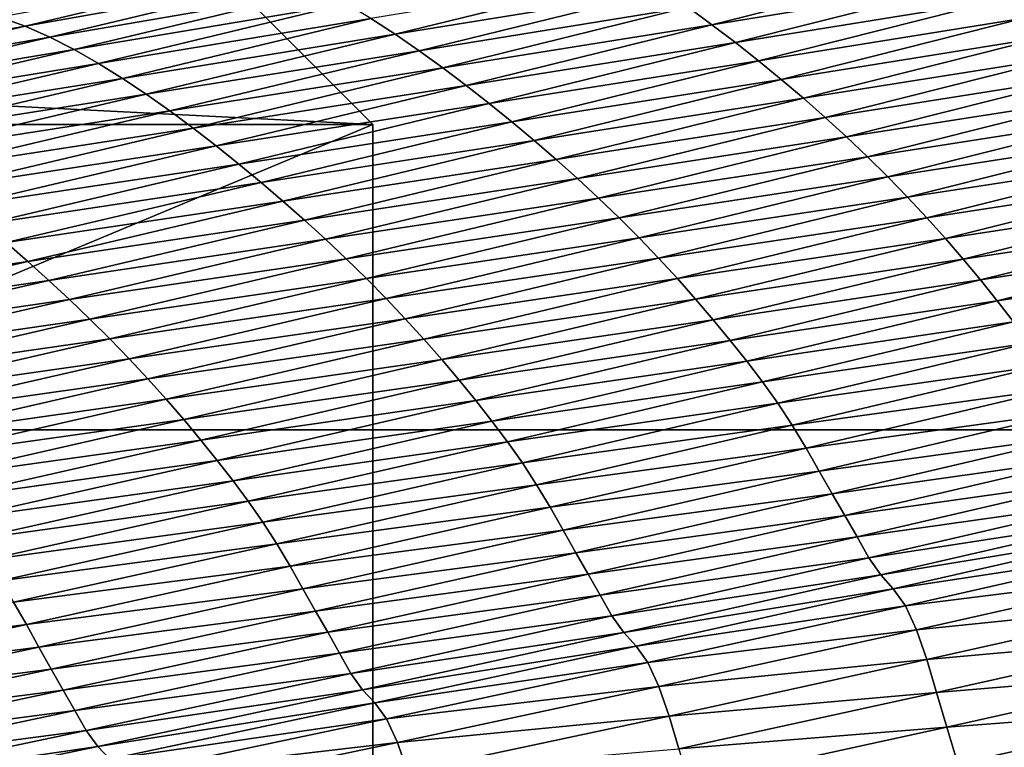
# Model space of a CAD drawing. Extents: x -65 to 446, y -88 to 1318.
# Tile 164 of 229: x 61.268 to 61.914, y -20.708 to -20.231. Entities that reach past the tile are written whole.
import ezdxf

# ---------------------------------------------------------------- set-up
doc = ezdxf.new("R2010")
doc.units = 0
doc.header["$LTSCALE"] = 65.185185
for name, color, linetype in [('1084', 7, 'CONTINUOUS'), ('1292', 7, 'CONTINUOUS'), ('1442', 7, 'CONTINUOUS'), ('1446', 7, 'CONTINUOUS'), ('1507', 7, 'CONTINUOUS'), ('1517', 7, 'CONTINUOUS'), ('1535', 7, 'CONTINUOUS'), ('1536', 7, 'CONTINUOUS'), ('922', 7, 'CONTINUOUS'), ('944', 7, 'CONTINUOUS')]:
    doc.layers.add(name, color=color, linetype=linetype)

msp = doc.modelspace()

# ---------------------------------------------------------------- linework, layer by layer
at = {"layer": '1084', "color": 7, "linetype": 'CONTINUOUS'}
for points in [[(63.9, -32.5), (59.82878, -16.5, 9.82878), (59.82849, -32.32842, 9.82979), (63.9, -32.5)], [(63.9, -18.9401, 0), (59.82878, -16.5, 9.82878), (63.9, -32.5), (63.9, -18.9401, 0)]]:
    msp.add_3dface(points, dxfattribs=at)
at = {"layer": '1292', "color": 7, "linetype": 'CONTINUOUS'}
for points in [[(59.9296, -20.0576, 9.8693), (50.23849, -20.9509, 13.99797), (61.90504, -20.06089, 9.88576), (59.9296, -20.0576, 9.8693)], [(61.90504, -20.06089, 9.88576), (50.23849, -20.9509, 13.99797), (61.7561, -20.09913, 10.07638), (61.90504, -20.06089, 9.88576)], [(61.7561, -20.09913, 10.07638), (50.23849, -20.9509, 13.99797), (61.60451, -20.1372, 10.26476), (61.7561, -20.09913, 10.07638)], [(61.60451, -20.1372, 10.26476), (50.23849, -20.9509, 13.99797), (61.45002, -20.17515, 10.45113), (61.60451, -20.1372, 10.26476)], [(61.45002, -20.17515, 10.45113), (50.23849, -20.9509, 13.99797), (61.29243, -20.213, 10.63567), (61.45002, -20.17515, 10.45113)], [(61.29243, -20.213, 10.63567), (50.23849, -20.9509, 13.99797), (61.13188, -20.25074, 10.81835), (61.29243, -20.213, 10.63567)]]:
    msp.add_3dface(points, dxfattribs=at)
at = {"layer": '1442', "color": 7, "linetype": 'CONTINUOUS'}
for points in [[(61.88057, -20.19461, 10.32137), (61.7067, -20.22318, 10.49607), (61.72227, -20.23461, 10.51702), (61.88057, -20.19461, 10.32137)], [(61.88057, -20.19461, 10.32137), (61.72227, -20.23461, 10.51702), (61.89618, -20.20624, 10.34192), (61.88057, -20.19461, 10.32137)], [(61.43387, -20.19688, 10.54505), (61.25577, -20.2297, 10.71359), (61.27204, -20.23555, 10.73291), (61.43387, -20.19688, 10.54505)], [(61.43387, -20.19688, 10.54505), (61.27204, -20.23555, 10.73291), (61.45029, -20.20385, 10.56461), (61.43387, -20.19688, 10.54505)], [(61.67498, -20.20137, 10.45455), (61.49876, -20.23055, 10.62575), (61.51462, -20.24087, 10.64664), (61.67498, -20.20137, 10.45455)], [(61.67498, -20.20137, 10.45455), (61.51462, -20.24087, 10.64664), (61.69093, -20.21208, 10.47523), (61.67498, -20.20137, 10.45455)], [(61.45029, -20.20385, 10.56461), (61.27204, -20.23555, 10.73291), (61.2882, -20.24264, 10.75281), (61.45029, -20.20385, 10.56461)], [(61.45029, -20.20385, 10.56461), (61.2882, -20.24264, 10.75281), (61.46658, -20.21189, 10.58465), (61.45029, -20.20385, 10.56461)], [(61.89618, -20.20624, 10.34192), (61.72227, -20.23461, 10.51702), (61.73763, -20.24631, 10.53798), (61.89618, -20.20624, 10.34192)], [(61.89618, -20.20624, 10.34192), (61.73763, -20.24631, 10.53798), (61.91156, -20.21812, 10.36239), (61.89618, -20.20624, 10.34192)], [(61.29243, -20.213, 10.63567), (61.13188, -20.25074, 10.81835), (61.25577, -20.2297, 10.71359), (61.29243, -20.213, 10.63567)], [(61.46658, -20.21189, 10.58465), (61.2882, -20.24264, 10.75281), (61.30424, -20.25081, 10.7732), (61.46658, -20.21189, 10.58465)], [(61.46658, -20.21189, 10.58465), (61.30424, -20.25081, 10.7732), (61.48275, -20.22084, 10.60506), (61.46658, -20.21189, 10.58465)], [(61.69093, -20.21208, 10.47523), (61.51462, -20.24087, 10.64664), (61.53031, -20.25169, 10.66771), (61.69093, -20.21208, 10.47523)], [(61.69093, -20.21208, 10.47523), (61.53031, -20.25169, 10.66771), (61.7067, -20.22318, 10.49607), (61.69093, -20.21208, 10.47523)], [(61.48275, -20.22084, 10.60506), (61.30424, -20.25081, 10.7732), (61.32013, -20.25989, 10.79397), (61.48275, -20.22084, 10.60506)], [(61.48275, -20.22084, 10.60506), (61.32013, -20.25989, 10.79397), (61.49876, -20.23055, 10.62575), (61.48275, -20.22084, 10.60506)], [(61.91156, -20.21812, 10.36239), (61.73763, -20.24631, 10.53798), (61.75276, -20.25825, 10.55887), (61.91156, -20.21812, 10.36239)], [(61.91156, -20.21812, 10.36239), (61.75276, -20.25825, 10.55887), (61.92667, -20.23023, 10.38269), (61.91156, -20.21812, 10.36239)], [(61.7067, -20.22318, 10.49607), (61.53031, -20.25169, 10.66771), (61.54582, -20.2629, 10.68894), (61.7067, -20.22318, 10.49607)], [(61.7067, -20.22318, 10.49607), (61.54582, -20.2629, 10.68894), (61.72227, -20.23461, 10.51702), (61.7067, -20.22318, 10.49607)], [(61.25577, -20.2297, 10.71359), (61.09147, -20.26804, 10.89867), (61.27204, -20.23555, 10.73291), (61.25577, -20.2297, 10.71359)], [(61.49876, -20.23055, 10.62575), (61.32013, -20.25989, 10.79397), (61.33589, -20.26972, 10.81502), (61.49876, -20.23055, 10.62575)], [(61.49876, -20.23055, 10.62575), (61.33589, -20.26972, 10.81502), (61.51462, -20.24087, 10.64664), (61.49876, -20.23055, 10.62575)], [(61.72227, -20.23461, 10.51702), (61.54582, -20.2629, 10.68894), (61.56114, -20.27441, 10.71029), (61.72227, -20.23461, 10.51702)], [(61.72227, -20.23461, 10.51702), (61.56114, -20.27441, 10.71029), (61.73763, -20.24631, 10.53798), (61.72227, -20.23461, 10.51702)], [(61.92667, -20.23023, 10.38269), (61.75276, -20.25825, 10.55887), (61.76762, -20.27041, 10.57959), (61.92667, -20.23023, 10.38269)], [(61.92667, -20.23023, 10.38269), (61.76762, -20.27041, 10.57959), (61.94151, -20.24257, 10.40273), (61.92667, -20.23023, 10.38269)], [(61.27204, -20.23555, 10.73291), (61.09147, -20.26804, 10.89867), (61.10749, -20.27399, 10.9183), (61.27204, -20.23555, 10.73291)], [(61.27204, -20.23555, 10.73291), (61.10749, -20.27399, 10.9183), (61.2882, -20.24264, 10.75281), (61.27204, -20.23555, 10.73291)], [(61.51462, -20.24087, 10.64664), (61.33589, -20.26972, 10.81502), (61.35149, -20.28016, 10.83628), (61.51462, -20.24087, 10.64664)], [(61.51462, -20.24087, 10.64664), (61.35149, -20.28016, 10.83628), (61.53031, -20.25169, 10.66771), (61.51462, -20.24087, 10.64664)], [(61.2882, -20.24264, 10.75281), (61.10749, -20.27399, 10.9183), (61.12339, -20.2812, 10.93852), (61.2882, -20.24264, 10.75281)], [(61.2882, -20.24264, 10.75281), (61.12339, -20.2812, 10.93852), (61.30424, -20.25081, 10.7732), (61.2882, -20.24264, 10.75281)], [(61.73763, -20.24631, 10.53798), (61.56114, -20.27441, 10.71029), (61.57624, -20.28619, 10.73166), (61.73763, -20.24631, 10.53798)], [(61.73763, -20.24631, 10.53798), (61.57624, -20.28619, 10.73166), (61.75276, -20.25825, 10.55887), (61.73763, -20.24631, 10.53798)], [(61.94151, -20.24257, 10.40273), (61.76762, -20.27041, 10.57959), (61.78222, -20.28278, 10.60005), (61.94151, -20.24257, 10.40273)], [(61.94151, -20.24257, 10.40273), (61.78222, -20.28278, 10.60005), (61.95605, -20.25512, 10.42242), (61.94151, -20.24257, 10.40273)], [(61.30424, -20.25081, 10.7732), (61.12339, -20.2812, 10.93852), (61.13917, -20.28949, 10.95925), (61.30424, -20.25081, 10.7732)], [(61.30424, -20.25081, 10.7732), (61.13917, -20.28949, 10.95925), (61.32013, -20.25989, 10.79397), (61.30424, -20.25081, 10.7732)], [(61.53031, -20.25169, 10.66771), (61.35149, -20.28016, 10.83628), (61.36692, -20.29109, 10.85773), (61.53031, -20.25169, 10.66771)], [(61.53031, -20.25169, 10.66771), (61.36692, -20.29109, 10.85773), (61.54582, -20.2629, 10.68894), (61.53031, -20.25169, 10.66771)], [(61.32013, -20.25989, 10.79397), (61.13917, -20.28949, 10.95925), (61.15481, -20.29869, 10.98036), (61.32013, -20.25989, 10.79397)], [(61.32013, -20.25989, 10.79397), (61.15481, -20.29869, 10.98036), (61.33589, -20.26972, 10.81502), (61.32013, -20.25989, 10.79397)], [(61.75276, -20.25825, 10.55887), (61.57624, -20.28619, 10.73166), (61.59111, -20.2982, 10.75296), (61.75276, -20.25825, 10.55887)], [(61.75276, -20.25825, 10.55887), (61.59111, -20.2982, 10.75296), (61.76762, -20.27041, 10.57959), (61.75276, -20.25825, 10.55887)], [(61.95605, -20.25512, 10.42242), (61.78222, -20.28278, 10.60005), (61.79652, -20.29536, 10.62015), (61.95605, -20.25512, 10.42242)], [(61.95605, -20.25512, 10.42242), (61.79652, -20.29536, 10.62015), (61.97029, -20.26789, 10.44168), (61.95605, -20.25512, 10.42242)], [(61.54582, -20.2629, 10.68894), (61.36692, -20.29109, 10.85773), (61.38217, -20.30239, 10.87934), (61.54582, -20.2629, 10.68894)], [(61.54582, -20.2629, 10.68894), (61.38217, -20.30239, 10.87934), (61.56114, -20.27441, 10.71029), (61.54582, -20.2629, 10.68894)], [(61.33589, -20.26972, 10.81502), (61.15481, -20.29869, 10.98036), (61.17031, -20.30864, 11.00176), (61.33589, -20.26972, 10.81502)], [(61.33589, -20.26972, 10.81502), (61.17031, -20.30864, 11.00176), (61.35149, -20.28016, 10.83628), (61.33589, -20.26972, 10.81502)], [(61.76762, -20.27041, 10.57959), (61.59111, -20.2982, 10.75296), (61.60573, -20.3104, 10.77408), (61.76762, -20.27041, 10.57959)], [(61.76762, -20.27041, 10.57959), (61.60573, -20.3104, 10.77408), (61.78222, -20.28278, 10.60005), (61.76762, -20.27041, 10.57959)], [(61.97029, -20.26789, 10.44168), (61.79652, -20.29536, 10.62015), (61.81053, -20.30813, 10.63982), (61.97029, -20.26789, 10.44168)], [(61.97029, -20.26789, 10.44168), (61.81053, -20.30813, 10.63982), (61.9842, -20.28087, 10.46042), (61.97029, -20.26789, 10.44168)], [(61.35149, -20.28016, 10.83628), (61.17031, -20.30864, 11.00176), (61.18565, -20.3192, 11.02338), (61.35149, -20.28016, 10.83628)], [(61.35149, -20.28016, 10.83628), (61.18565, -20.3192, 11.02338), (61.36692, -20.29109, 10.85773), (61.35149, -20.28016, 10.83628)], [(61.56114, -20.27441, 10.71029), (61.38217, -20.30239, 10.87934), (61.39723, -20.31399, 10.90108), (61.56114, -20.27441, 10.71029)], [(61.56114, -20.27441, 10.71029), (61.39723, -20.31399, 10.90108), (61.57624, -20.28619, 10.73166), (61.56114, -20.27441, 10.71029)], [(61.57624, -20.28619, 10.73166), (61.39723, -20.31399, 10.90108), (61.41208, -20.32585, 10.92284), (61.57624, -20.28619, 10.73166)], [(61.57624, -20.28619, 10.73166), (61.41208, -20.32585, 10.92284), (61.59111, -20.2982, 10.75296), (61.57624, -20.28619, 10.73166)], [(61.78222, -20.28278, 10.60005), (61.60573, -20.3104, 10.77408), (61.62009, -20.3228, 10.79493), (61.78222, -20.28278, 10.60005)], [(61.78222, -20.28278, 10.60005), (61.62009, -20.3228, 10.79493), (61.79652, -20.29536, 10.62015), (61.78222, -20.28278, 10.60005)], [(61.9842, -20.28087, 10.46042), (61.81053, -20.30813, 10.63982), (61.82421, -20.32109, 10.65895), (61.9842, -20.28087, 10.46042)], [(61.9842, -20.28087, 10.46042), (61.82421, -20.32109, 10.65895), (61.99777, -20.29404, 10.47855), (61.9842, -20.28087, 10.46042)], [(61.36692, -20.29109, 10.85773), (61.18565, -20.3192, 11.02338), (61.20082, -20.33023, 11.04518), (61.36692, -20.29109, 10.85773)], [(61.36692, -20.29109, 10.85773), (61.20082, -20.33023, 11.04518), (61.38217, -20.30239, 10.87934), (61.36692, -20.29109, 10.85773)], [(61.59111, -20.2982, 10.75296), (61.41208, -20.32585, 10.92284), (61.4267, -20.33791, 10.94452), (61.59111, -20.2982, 10.75296)], [(61.59111, -20.2982, 10.75296), (61.4267, -20.33791, 10.94452), (61.60573, -20.3104, 10.77408), (61.59111, -20.2982, 10.75296)], [(61.79652, -20.29536, 10.62015), (61.62009, -20.3228, 10.79493), (61.63416, -20.33539, 10.81543), (61.79652, -20.29536, 10.62015)], [(61.79652, -20.29536, 10.62015), (61.63416, -20.33539, 10.81543), (61.81053, -20.30813, 10.63982), (61.79652, -20.29536, 10.62015)], [(61.99777, -20.29404, 10.47855), (61.82421, -20.32109, 10.65895), (61.83755, -20.33425, 10.67746), (61.99777, -20.29404, 10.47855)], [(61.99777, -20.29404, 10.47855), (61.83755, -20.33425, 10.67746), (62.01097, -20.30739, 10.49598), (61.99777, -20.29404, 10.47855)], [(61.38217, -20.30239, 10.87934), (61.20082, -20.33023, 11.04518), (61.21582, -20.34163, 11.06716), (61.38217, -20.30239, 10.87934)], [(61.38217, -20.30239, 10.87934), (61.21582, -20.34163, 11.06716), (61.39723, -20.31399, 10.90108), (61.38217, -20.30239, 10.87934)], [(61.60573, -20.3104, 10.77408), (61.4267, -20.33791, 10.94452), (61.44108, -20.35016, 10.96602), (61.60573, -20.3104, 10.77408)], [(61.60573, -20.3104, 10.77408), (61.44108, -20.35016, 10.96602), (61.62009, -20.3228, 10.79493), (61.60573, -20.3104, 10.77408)], [(61.81053, -20.30813, 10.63982), (61.63416, -20.33539, 10.81543), (61.64793, -20.34817, 10.83548), (61.81053, -20.30813, 10.63982)], [(61.81053, -20.30813, 10.63982), (61.64793, -20.34817, 10.83548), (61.82421, -20.32109, 10.65895), (61.81053, -20.30813, 10.63982)], [(62.01097, -20.30739, 10.49598), (61.83755, -20.33425, 10.67746), (61.85054, -20.34756, 10.69527), (62.01097, -20.30739, 10.49598)], [(62.01097, -20.30739, 10.49598), (61.85054, -20.34756, 10.69527), (62.02378, -20.32089, 10.51262), (62.01097, -20.30739, 10.49598)], [(61.39723, -20.31399, 10.90108), (61.21582, -20.34163, 11.06716), (61.23063, -20.35332, 11.08926), (61.39723, -20.31399, 10.90108)], [(61.39723, -20.31399, 10.90108), (61.23063, -20.35332, 11.08926), (61.41208, -20.32585, 10.92284), (61.39723, -20.31399, 10.90108)], [(61.62009, -20.3228, 10.79493), (61.44108, -20.35016, 10.96602), (61.4552, -20.36259, 10.98726), (61.62009, -20.3228, 10.79493)], [(61.62009, -20.3228, 10.79493), (61.4552, -20.36259, 10.98726), (61.63416, -20.33539, 10.81543), (61.62009, -20.3228, 10.79493)], [(61.82421, -20.32109, 10.65895), (61.64793, -20.34817, 10.83548), (61.66138, -20.36112, 10.855), (61.82421, -20.32109, 10.65895)], [(61.82421, -20.32109, 10.65895), (61.66138, -20.36112, 10.855), (61.83755, -20.33425, 10.67746), (61.82421, -20.32109, 10.65895)], [(62.02378, -20.32089, 10.51262), (61.85054, -20.34756, 10.69527), (61.86313, -20.36101, 10.71227), (62.02378, -20.32089, 10.51262)], [(62.02378, -20.32089, 10.51262), (61.86313, -20.36101, 10.71227), (62.03616, -20.3345, 10.5284), (62.02378, -20.32089, 10.51262)], [(61.41208, -20.32585, 10.92284), (61.23063, -20.35332, 11.08926), (61.24524, -20.36524, 11.11139), (61.41208, -20.32585, 10.92284)], [(61.41208, -20.32585, 10.92284), (61.24524, -20.36524, 11.11139), (61.4267, -20.33791, 10.94452), (61.41208, -20.32585, 10.92284)], [(61.4267, -20.33791, 10.94452), (61.24524, -20.36524, 11.11139), (61.25961, -20.37736, 11.13344), (61.4267, -20.33791, 10.94452)], [(61.4267, -20.33791, 10.94452), (61.25961, -20.37736, 11.13344), (61.44108, -20.35016, 10.96602), (61.4267, -20.33791, 10.94452)], [(61.63416, -20.33539, 10.81543), (61.4552, -20.36259, 10.98726), (61.46903, -20.37519, 11.00814), (61.63416, -20.33539, 10.81543)], [(61.63416, -20.33539, 10.81543), (61.46903, -20.37519, 11.00814), (61.64793, -20.34817, 10.83548), (61.63416, -20.33539, 10.81543)], [(61.83755, -20.33425, 10.67746), (61.66138, -20.36112, 10.855), (61.67451, -20.37425, 10.87389), (61.83755, -20.33425, 10.67746)], [(61.83755, -20.33425, 10.67746), (61.67451, -20.37425, 10.87389), (61.85054, -20.34756, 10.69527), (61.83755, -20.33425, 10.67746)], [(62.03616, -20.3345, 10.5284), (61.86313, -20.36101, 10.71227), (61.8753, -20.37455, 10.72839), (62.03616, -20.3345, 10.5284)], [(62.03616, -20.3345, 10.5284), (61.8753, -20.37455, 10.72839), (62.04812, -20.34818, 10.54322), (62.03616, -20.3345, 10.5284)], [(61.44108, -20.35016, 10.96602), (61.25961, -20.37736, 11.13344), (61.27375, -20.38965, 11.15532), (61.44108, -20.35016, 10.96602)], [(61.44108, -20.35016, 10.96602), (61.27375, -20.38965, 11.15532), (61.4552, -20.36259, 10.98726), (61.44108, -20.35016, 10.96602)], [(61.64793, -20.34817, 10.83548), (61.46903, -20.37519, 11.00814), (61.48257, -20.38797, 11.02857), (61.64793, -20.34817, 10.83548)], [(61.64793, -20.34817, 10.83548), (61.48257, -20.38797, 11.02857), (61.66138, -20.36112, 10.855), (61.64793, -20.34817, 10.83548)], [(61.85054, -20.34756, 10.69527), (61.67451, -20.37425, 10.87389), (61.68727, -20.38753, 10.89205), (61.85054, -20.34756, 10.69527)], [(61.85054, -20.34756, 10.69527), (61.68727, -20.38753, 10.89205), (61.86313, -20.36101, 10.71227), (61.85054, -20.34756, 10.69527)], [(62.04812, -20.34818, 10.54322), (61.8753, -20.37455, 10.72839), (61.88705, -20.38816, 10.74355), (62.04812, -20.34818, 10.54322)], [(62.04812, -20.34818, 10.54322), (61.88705, -20.38816, 10.74355), (62.05967, -20.36189, 10.55702), (62.04812, -20.34818, 10.54322)], [(61.4552, -20.36259, 10.98726), (61.27375, -20.38965, 11.15532), (61.28763, -20.4021, 11.17692), (61.4552, -20.36259, 10.98726)], [(61.4552, -20.36259, 10.98726), (61.28763, -20.4021, 11.17692), (61.46903, -20.37519, 11.00814), (61.4552, -20.36259, 10.98726)], [(61.66138, -20.36112, 10.855), (61.48257, -20.38797, 11.02857), (61.49581, -20.40091, 11.04845), (61.66138, -20.36112, 10.855)], [(61.66138, -20.36112, 10.855), (61.49581, -20.40091, 11.04845), (61.67451, -20.37425, 10.87389), (61.66138, -20.36112, 10.855)], [(61.86313, -20.36101, 10.71227), (61.68727, -20.38753, 10.89205), (61.69965, -20.40092, 10.90941), (61.86313, -20.36101, 10.71227)], [(61.86313, -20.36101, 10.71227), (61.69965, -20.40092, 10.90941), (61.8753, -20.37455, 10.72839), (61.86313, -20.36101, 10.71227)], [(62.05967, -20.36189, 10.55702), (61.88705, -20.38816, 10.74355), (61.8984, -20.40177, 10.75766), (62.05967, -20.36189, 10.55702)], [(62.05967, -20.36189, 10.55702), (61.8984, -20.40177, 10.75766), (62.07082, -20.37562, 10.56972), (62.05967, -20.36189, 10.55702)], [(61.46903, -20.37519, 11.00814), (61.28763, -20.4021, 11.17692), (61.30124, -20.41472, 11.19817), (61.46903, -20.37519, 11.00814)], [(61.46903, -20.37519, 11.00814), (61.30124, -20.41472, 11.19817), (61.48257, -20.38797, 11.02857), (61.46903, -20.37519, 11.00814)], [(61.67451, -20.37425, 10.87389), (61.49581, -20.40091, 11.04845), (61.50871, -20.41401, 11.06769), (61.67451, -20.37425, 10.87389)], [(61.67451, -20.37425, 10.87389), (61.50871, -20.41401, 11.06769), (61.68727, -20.38753, 10.89205), (61.67451, -20.37425, 10.87389)], [(61.8753, -20.37455, 10.72839), (61.69965, -20.40092, 10.90941), (61.71161, -20.4144, 10.92586), (61.8753, -20.37455, 10.72839)], [(61.8753, -20.37455, 10.72839), (61.71161, -20.4144, 10.92586), (61.88705, -20.38816, 10.74355), (61.8753, -20.37455, 10.72839)], [(62.07082, -20.37562, 10.56972), (61.8984, -20.40177, 10.75766), (61.90935, -20.41539, 10.77066), (62.07082, -20.37562, 10.56972)], [(62.07082, -20.37562, 10.56972), (61.90935, -20.41539, 10.77066), (62.08156, -20.3895, 10.5812), (62.07082, -20.37562, 10.56972)], [(61.25961, -20.37736, 11.13344), (61.08992, -20.41651, 11.31961), (61.27375, -20.38965, 11.15532), (61.25961, -20.37736, 11.13344)], [(61.27375, -20.38965, 11.15532), (61.08992, -20.41651, 11.31961), (61.10382, -20.42884, 11.34184), (61.27375, -20.38965, 11.15532)], [(61.27375, -20.38965, 11.15532), (61.10382, -20.42884, 11.34184), (61.28763, -20.4021, 11.17692), (61.27375, -20.38965, 11.15532)], [(61.48257, -20.38797, 11.02857), (61.30124, -20.41472, 11.19817), (61.31455, -20.4275, 11.21895), (61.48257, -20.38797, 11.02857)], [(61.48257, -20.38797, 11.02857), (61.31455, -20.4275, 11.21895), (61.49581, -20.40091, 11.04845), (61.48257, -20.38797, 11.02857)], [(61.68727, -20.38753, 10.89205), (61.50871, -20.41401, 11.06769), (61.52126, -20.42725, 11.08621), (61.68727, -20.38753, 10.89205)], [(61.68727, -20.38753, 10.89205), (61.52126, -20.42725, 11.08621), (61.69965, -20.40092, 10.90941), (61.68727, -20.38753, 10.89205)], [(61.88705, -20.38816, 10.74355), (61.71161, -20.4144, 10.92586), (61.72316, -20.42793, 10.94133), (61.88705, -20.38816, 10.74355)], [(61.88705, -20.38816, 10.74355), (61.72316, -20.42793, 10.94133), (61.8984, -20.40177, 10.75766), (61.88705, -20.38816, 10.74355)], [(62.08156, -20.3895, 10.5812), (61.90935, -20.41539, 10.77066), (61.91991, -20.42916, 10.78241), (62.08156, -20.3895, 10.5812)], [(61.28763, -20.4021, 11.17692), (61.10382, -20.42884, 11.34184), (61.11747, -20.44132, 11.36379), (61.28763, -20.4021, 11.17692)], [(61.28763, -20.4021, 11.17692), (61.11747, -20.44132, 11.36379), (61.30124, -20.41472, 11.19817), (61.28763, -20.4021, 11.17692)], [(61.49581, -20.40091, 11.04845), (61.31455, -20.4275, 11.21895), (61.32756, -20.44043, 11.23918), (61.49581, -20.40091, 11.04845)], [(61.49581, -20.40091, 11.04845), (61.32756, -20.44043, 11.23918), (61.50871, -20.41401, 11.06769), (61.49581, -20.40091, 11.04845)], [(61.69965, -20.40092, 10.90941), (61.52126, -20.42725, 11.08621), (61.53342, -20.44059, 11.1039), (61.69965, -20.40092, 10.90941)], [(61.69965, -20.40092, 10.90941), (61.53342, -20.44059, 11.1039), (61.71161, -20.4144, 10.92586), (61.69965, -20.40092, 10.90941)], [(61.8984, -20.40177, 10.75766), (61.72316, -20.42793, 10.94133), (61.7343, -20.44145, 10.95575), (61.8984, -20.40177, 10.75766)], [(61.8984, -20.40177, 10.75766), (61.7343, -20.44145, 10.95575), (61.90935, -20.41539, 10.77066), (61.8984, -20.40177, 10.75766)], [(61.30124, -20.41472, 11.19817), (61.11747, -20.44132, 11.36379), (61.13085, -20.45395, 11.38538), (61.30124, -20.41472, 11.19817)], [(61.30124, -20.41472, 11.19817), (61.13085, -20.45395, 11.38538), (61.31455, -20.4275, 11.21895), (61.30124, -20.41472, 11.19817)], [(61.50871, -20.41401, 11.06769), (61.32756, -20.44043, 11.23918), (61.34025, -20.4535, 11.25877), (61.50871, -20.41401, 11.06769)], [(61.50871, -20.41401, 11.06769), (61.34025, -20.4535, 11.25877), (61.52126, -20.42725, 11.08621), (61.50871, -20.41401, 11.06769)], [(61.71161, -20.4144, 10.92586), (61.53342, -20.44059, 11.1039), (61.54517, -20.45401, 11.12067), (61.71161, -20.4144, 10.92586)], [(61.71161, -20.4144, 10.92586), (61.54517, -20.45401, 11.12067), (61.72316, -20.42793, 10.94133), (61.71161, -20.4144, 10.92586)], [(61.90935, -20.41539, 10.77066), (61.7343, -20.44145, 10.95575), (61.74507, -20.45496, 10.96902), (61.90935, -20.41539, 10.77066)], [(61.90935, -20.41539, 10.77066), (61.74507, -20.45496, 10.96902), (61.91991, -20.42916, 10.78241), (61.90935, -20.41539, 10.77066)], [(61.31455, -20.4275, 11.21895), (61.13085, -20.45395, 11.38538), (61.14395, -20.46673, 11.40651), (61.31455, -20.4275, 11.21895)], [(61.31455, -20.4275, 11.21895), (61.14395, -20.46673, 11.40651), (61.32756, -20.44043, 11.23918), (61.31455, -20.4275, 11.21895)], [(61.52126, -20.42725, 11.08621), (61.34025, -20.4535, 11.25877), (61.35258, -20.4667, 11.27761), (61.52126, -20.42725, 11.08621)], [(61.52126, -20.42725, 11.08621), (61.35258, -20.4667, 11.27761), (61.53342, -20.44059, 11.1039), (61.52126, -20.42725, 11.08621)], [(61.72316, -20.42793, 10.94133), (61.54517, -20.45401, 11.12067), (61.55652, -20.46745, 11.13645), (61.72316, -20.42793, 10.94133)], [(61.72316, -20.42793, 10.94133), (61.55652, -20.46745, 11.13645), (61.7343, -20.44145, 10.95575), (61.72316, -20.42793, 10.94133)], [(61.91991, -20.42916, 10.78241), (61.74507, -20.45496, 10.96902), (61.75543, -20.46861, 10.98103), (61.91991, -20.42916, 10.78241)], [(61.91991, -20.42916, 10.78241), (61.75543, -20.46861, 10.98103), (61.93006, -20.44323, 10.79279), (61.91991, -20.42916, 10.78241)], [(61.32756, -20.44043, 11.23918), (61.14395, -20.46673, 11.40651), (61.15674, -20.47964, 11.42707), (61.32756, -20.44043, 11.23918)], [(61.32756, -20.44043, 11.23918), (61.15674, -20.47964, 11.42707), (61.34025, -20.4535, 11.25877), (61.32756, -20.44043, 11.23918)], [(61.53342, -20.44059, 11.1039), (61.35258, -20.4667, 11.27761), (61.36454, -20.47999, 11.29562), (61.53342, -20.44059, 11.1039)], [(61.53342, -20.44059, 11.1039), (61.36454, -20.47999, 11.29562), (61.54517, -20.45401, 11.12067), (61.53342, -20.44059, 11.1039)], [(61.7343, -20.44145, 10.95575), (61.55652, -20.46745, 11.13645), (61.56747, -20.48089, 11.15115), (61.7343, -20.44145, 10.95575)], [(61.7343, -20.44145, 10.95575), (61.56747, -20.48089, 11.15115), (61.74507, -20.45496, 10.96902), (61.7343, -20.44145, 10.95575)], [(61.93006, -20.44323, 10.79279), (61.75543, -20.46861, 10.98103), (61.7654, -20.48257, 10.99165), (61.93006, -20.44323, 10.79279)], [(61.93006, -20.44323, 10.79279), (61.7654, -20.48257, 10.99165), (61.93978, -20.45778, 10.80165), (61.93006, -20.44323, 10.79279)], [(61.34025, -20.4535, 11.25877), (61.15674, -20.47964, 11.42707), (61.16921, -20.49269, 11.44699), (61.34025, -20.4535, 11.25877)], [(61.34025, -20.4535, 11.25877), (61.16921, -20.49269, 11.44699), (61.35258, -20.4667, 11.27761), (61.34025, -20.4535, 11.25877)], [(61.54517, -20.45401, 11.12067), (61.36454, -20.47999, 11.29562), (61.37609, -20.49334, 11.3127), (61.54517, -20.45401, 11.12067)], [(61.54517, -20.45401, 11.12067), (61.37609, -20.49334, 11.3127), (61.55652, -20.46745, 11.13645), (61.54517, -20.45401, 11.12067)], [(61.74507, -20.45496, 10.96902), (61.56747, -20.48089, 11.15115), (61.57804, -20.49429, 11.16469), (61.74507, -20.45496, 10.96902)], [(61.74507, -20.45496, 10.96902), (61.57804, -20.49429, 11.16469), (61.75543, -20.46861, 10.98103), (61.74507, -20.45496, 10.96902)], [(61.93978, -20.45778, 10.80165), (61.7654, -20.48257, 10.99165), (61.77494, -20.49699, 11.00071), (61.93978, -20.45778, 10.80165)], [(61.93978, -20.45778, 10.80165), (61.77494, -20.49699, 11.00071), (61.94898, -20.47285, 10.80874), (61.93978, -20.45778, 10.80165)], [(61.35258, -20.4667, 11.27761), (61.16921, -20.49269, 11.44699), (61.18134, -20.50584, 11.46615), (61.35258, -20.4667, 11.27761)], [(61.35258, -20.4667, 11.27761), (61.18134, -20.50584, 11.46615), (61.36454, -20.47999, 11.29562), (61.35258, -20.4667, 11.27761)], [(61.55652, -20.46745, 11.13645), (61.37609, -20.49334, 11.3127), (61.38723, -20.50671, 11.32877), (61.55652, -20.46745, 11.13645)], [(61.55652, -20.46745, 11.13645), (61.38723, -20.50671, 11.32877), (61.56747, -20.48089, 11.15115), (61.55652, -20.46745, 11.13645)], [(61.75543, -20.46861, 10.98103), (61.57804, -20.49429, 11.16469), (61.58822, -20.50782, 11.17696), (61.75543, -20.46861, 10.98103)], [(61.75543, -20.46861, 10.98103), (61.58822, -20.50782, 11.17696), (61.7654, -20.48257, 10.99165), (61.75543, -20.46861, 10.98103)], [(61.94898, -20.47285, 10.80874), (61.77494, -20.49699, 11.00071), (61.78398, -20.51194, 11.00798), (61.94898, -20.47285, 10.80874)], [(61.94898, -20.47285, 10.80874), (61.78398, -20.51194, 11.00798), (61.9578, -20.48815, 10.81422), (61.94898, -20.47285, 10.80874)], [(61.36454, -20.47999, 11.29562), (61.18134, -20.50584, 11.46615), (61.19309, -20.51908, 11.48446), (61.36454, -20.47999, 11.29562)], [(61.36454, -20.47999, 11.29562), (61.19309, -20.51908, 11.48446), (61.37609, -20.49334, 11.3127), (61.36454, -20.47999, 11.29562)], [(61.56747, -20.48089, 11.15115), (61.38723, -20.50671, 11.32877), (61.39799, -20.52004, 11.34375), (61.56747, -20.48089, 11.15115)], [(61.56747, -20.48089, 11.15115), (61.39799, -20.52004, 11.34375), (61.57804, -20.49429, 11.16469), (61.56747, -20.48089, 11.15115)], [(61.7654, -20.48257, 10.99165), (61.58822, -20.50782, 11.17696), (61.59801, -20.52166, 11.1878), (61.7654, -20.48257, 10.99165)], [(61.7654, -20.48257, 10.99165), (61.59801, -20.52166, 11.1878), (61.77494, -20.49699, 11.00071), (61.7654, -20.48257, 10.99165)], [(61.37609, -20.49334, 11.3127), (61.19309, -20.51908, 11.48446), (61.20443, -20.53236, 11.50183), (61.37609, -20.49334, 11.3127)], [(61.37609, -20.49334, 11.3127), (61.20443, -20.53236, 11.50183), (61.38723, -20.50671, 11.32877), (61.37609, -20.49334, 11.3127)], [(61.9578, -20.48815, 10.81422), (61.78398, -20.51194, 11.00798), (61.79263, -20.52712, 11.01361), (61.9578, -20.48815, 10.81422)], [(61.9578, -20.48815, 10.81422), (61.79263, -20.52712, 11.01361), (61.96641, -20.50319, 10.81838), (61.9578, -20.48815, 10.81422)], [(61.57804, -20.49429, 11.16469), (61.39799, -20.52004, 11.34375), (61.40837, -20.53334, 11.35755), (61.57804, -20.49429, 11.16469)], [(61.57804, -20.49429, 11.16469), (61.40837, -20.53334, 11.35755), (61.58822, -20.50782, 11.17696), (61.57804, -20.49429, 11.16469)], [(61.77494, -20.49699, 11.00071), (61.59801, -20.52166, 11.1878), (61.60737, -20.53596, 11.19706), (61.77494, -20.49699, 11.00071)], [(61.77494, -20.49699, 11.00071), (61.60737, -20.53596, 11.19706), (61.78398, -20.51194, 11.00798), (61.77494, -20.49699, 11.00071)], [(61.96641, -20.50319, 10.81838), (61.79263, -20.52712, 11.01361), (61.80109, -20.54202, 11.01789), (61.96641, -20.50319, 10.81838)], [(61.96641, -20.50319, 10.81838), (61.80109, -20.54202, 11.01789), (61.97485, -20.51751, 10.82088), (61.96641, -20.50319, 10.81838)], [(61.38723, -20.50671, 11.32877), (61.20443, -20.53236, 11.50183), (61.21538, -20.54564, 11.51818), (61.38723, -20.50671, 11.32877)], [(61.38723, -20.50671, 11.32877), (61.21538, -20.54564, 11.51818), (61.39799, -20.52004, 11.34375), (61.38723, -20.50671, 11.32877)], [(61.58822, -20.50782, 11.17696), (61.40837, -20.53334, 11.35755), (61.41836, -20.54676, 11.37005), (61.58822, -20.50782, 11.17696)], [(61.58822, -20.50782, 11.17696), (61.41836, -20.54676, 11.37005), (61.59801, -20.52166, 11.1878), (61.58822, -20.50782, 11.17696)], [(61.78398, -20.51194, 11.00798), (61.60737, -20.53596, 11.19706), (61.61624, -20.55078, 11.20449), (61.78398, -20.51194, 11.00798)], [(61.78398, -20.51194, 11.00798), (61.61624, -20.55078, 11.20449), (61.79263, -20.52712, 11.01361), (61.78398, -20.51194, 11.00798)], [(61.97485, -20.51751, 10.82088), (61.80109, -20.54202, 11.01789), (61.80939, -20.55617, 11.02048), (61.97485, -20.51751, 10.82088)], [(61.97485, -20.51751, 10.82088), (61.80939, -20.55617, 11.02048), (61.98301, -20.53172, 10.81888), (61.97485, -20.51751, 10.82088)], [(61.39799, -20.52004, 11.34375), (61.21538, -20.54564, 11.51818), (61.22594, -20.55888, 11.53342), (61.39799, -20.52004, 11.34375)], [(61.39799, -20.52004, 11.34375), (61.22594, -20.55888, 11.53342), (61.40837, -20.53334, 11.35755), (61.39799, -20.52004, 11.34375)], [(61.59801, -20.52166, 11.1878), (61.41836, -20.54676, 11.37005), (61.42797, -20.56047, 11.38111), (61.59801, -20.52166, 11.1878)], [(61.59801, -20.52166, 11.1878), (61.42797, -20.56047, 11.38111), (61.60737, -20.53596, 11.19706), (61.59801, -20.52166, 11.1878)], [(61.79263, -20.52712, 11.01361), (61.61624, -20.55078, 11.20449), (61.62473, -20.56584, 11.21026), (61.79263, -20.52712, 11.01361)], [(61.79263, -20.52712, 11.01361), (61.62473, -20.56584, 11.21026), (61.80109, -20.54202, 11.01789), (61.79263, -20.52712, 11.01361)], [(61.98301, -20.53172, 10.81888), (61.80939, -20.55617, 11.02048), (61.81742, -20.5702, 11.01847), (61.98301, -20.53172, 10.81888)], [(61.98301, -20.53172, 10.81888), (61.81742, -20.5702, 11.01847), (61.99087, -20.54559, 10.8117), (61.98301, -20.53172, 10.81888)], [(61.40837, -20.53334, 11.35755), (61.22594, -20.55888, 11.53342), (61.23613, -20.57208, 11.54747), (61.40837, -20.53334, 11.35755)], [(61.40837, -20.53334, 11.35755), (61.23613, -20.57208, 11.54747), (61.41836, -20.54676, 11.37005), (61.40837, -20.53334, 11.35755)], [(61.60737, -20.53596, 11.19706), (61.42797, -20.56047, 11.38111), (61.43716, -20.57465, 11.39055), (61.60737, -20.53596, 11.19706)], [(61.60737, -20.53596, 11.19706), (61.43716, -20.57465, 11.39055), (61.61624, -20.55078, 11.20449), (61.60737, -20.53596, 11.19706)], [(61.80109, -20.54202, 11.01789), (61.62473, -20.56584, 11.21026), (61.63303, -20.5806, 11.21465), (61.80109, -20.54202, 11.01789)], [(61.80109, -20.54202, 11.01789), (61.63303, -20.5806, 11.21465), (61.80939, -20.55617, 11.02048), (61.80109, -20.54202, 11.01789)], [(61.41836, -20.54676, 11.37005), (61.23613, -20.57208, 11.54747), (61.24595, -20.58537, 11.56019), (61.41836, -20.54676, 11.37005)], [(61.41836, -20.54676, 11.37005), (61.24595, -20.58537, 11.56019), (61.42797, -20.56047, 11.38111), (61.41836, -20.54676, 11.37005)], [(61.61624, -20.55078, 11.20449), (61.43716, -20.57465, 11.39055), (61.44586, -20.58935, 11.39815), (61.61624, -20.55078, 11.20449)], [(61.61624, -20.55078, 11.20449), (61.44586, -20.58935, 11.39815), (61.62473, -20.56584, 11.21026), (61.61624, -20.55078, 11.20449)], [(61.99087, -20.54559, 10.8117), (61.81742, -20.5702, 11.01847), (61.82516, -20.58389, 11.01118), (61.99087, -20.54559, 10.8117)], [(61.99087, -20.54559, 10.8117), (61.82516, -20.58389, 11.01118), (61.99885, -20.55699, 10.8059), (61.99087, -20.54559, 10.8117)], [(61.80939, -20.55617, 11.02048), (61.63303, -20.5806, 11.21465), (61.6412, -20.59458, 11.21733), (61.80939, -20.55617, 11.02048)], [(61.80939, -20.55617, 11.02048), (61.6412, -20.59458, 11.21733), (61.81742, -20.5702, 11.01847), (61.80939, -20.55617, 11.02048)], [(61.99885, -20.55699, 10.8059), (61.82516, -20.58389, 11.01118), (61.83302, -20.59503, 11.0053), (61.99885, -20.55699, 10.8059)], [(61.99885, -20.55699, 10.8059), (61.83302, -20.59503, 11.0053), (62.00707, -20.56651, 10.80627), (61.99885, -20.55699, 10.8059)], [(61.42797, -20.56047, 11.38111), (61.24595, -20.58537, 11.56019), (61.25538, -20.59896, 11.57146), (61.42797, -20.56047, 11.38111)], [(61.42797, -20.56047, 11.38111), (61.25538, -20.59896, 11.57146), (61.43716, -20.57465, 11.39055), (61.42797, -20.56047, 11.38111)], [(61.62473, -20.56584, 11.21026), (61.44586, -20.58935, 11.39815), (61.45419, -20.60428, 11.40404), (61.62473, -20.56584, 11.21026)], [(61.62473, -20.56584, 11.21026), (61.45419, -20.60428, 11.40404), (61.63303, -20.5806, 11.21465), (61.62473, -20.56584, 11.21026)], [(61.81742, -20.5702, 11.01847), (61.6412, -20.59458, 11.21733), (61.6491, -20.60844, 11.21532), (61.81742, -20.5702, 11.01847)], [(61.81742, -20.5702, 11.01847), (61.6491, -20.60844, 11.21532), (61.82516, -20.58389, 11.01118), (61.81742, -20.5702, 11.01847)], [(62.00707, -20.56651, 10.80627), (61.83302, -20.59503, 11.0053), (61.84116, -20.60424, 11.00575), (62.00707, -20.56651, 10.80627)], [(62.00707, -20.56651, 10.80627), (61.84116, -20.60424, 11.00575), (62.01508, -20.57788, 10.80825), (62.00707, -20.56651, 10.80627)], [(61.43716, -20.57465, 11.39055), (61.25538, -20.59896, 11.57146), (61.2644, -20.61301, 11.58108), (61.43716, -20.57465, 11.39055)], [(61.43716, -20.57465, 11.39055), (61.2644, -20.61301, 11.58108), (61.44586, -20.58935, 11.39815), (61.43716, -20.57465, 11.39055)], [(61.63303, -20.5806, 11.21465), (61.45419, -20.60428, 11.40404), (61.46235, -20.61889, 11.40854), (61.63303, -20.5806, 11.21465)], [(61.63303, -20.5806, 11.21465), (61.46235, -20.61889, 11.40854), (61.6412, -20.59458, 11.21733), (61.63303, -20.5806, 11.21465)], [(62.01508, -20.57788, 10.80825), (61.84116, -20.60424, 11.00575), (61.84907, -20.61533, 11.00785), (62.01508, -20.57788, 10.80825)], [(62.01508, -20.57788, 10.80825), (61.84907, -20.61533, 11.00785), (62.02244, -20.59382, 10.80536), (62.01508, -20.57788, 10.80825)], [(61.44586, -20.58935, 11.39815), (61.2644, -20.61301, 11.58108), (61.27294, -20.62759, 11.58882), (61.44586, -20.58935, 11.39815)], [(61.44586, -20.58935, 11.39815), (61.27294, -20.62759, 11.58882), (61.45419, -20.60428, 11.40404), (61.44586, -20.58935, 11.39815)], [(61.82516, -20.58389, 11.01118), (61.6491, -20.60844, 11.21532), (61.65672, -20.62193, 11.2079), (61.82516, -20.58389, 11.01118)], [(61.82516, -20.58389, 11.01118), (61.65672, -20.62193, 11.2079), (61.83302, -20.59503, 11.0053), (61.82516, -20.58389, 11.01118)], [(61.6412, -20.59458, 11.21733), (61.46235, -20.61889, 11.40854), (61.47039, -20.6327, 11.4113), (61.6412, -20.59458, 11.21733)], [(61.6412, -20.59458, 11.21733), (61.47039, -20.6327, 11.4113), (61.6491, -20.60844, 11.21532), (61.6412, -20.59458, 11.21733)], [(61.83302, -20.59503, 11.0053), (61.65672, -20.62193, 11.2079), (61.66448, -20.63281, 11.20194), (61.83302, -20.59503, 11.0053)], [(61.83302, -20.59503, 11.0053), (61.66448, -20.63281, 11.20194), (61.84116, -20.60424, 11.00575), (61.83302, -20.59503, 11.0053)], [(62.02244, -20.59382, 10.80536), (61.84907, -20.61533, 11.00785), (61.85634, -20.63111, 11.00497), (62.02244, -20.59382, 10.80536)], [(62.02244, -20.59382, 10.80536), (61.85634, -20.63111, 11.00497), (62.02928, -20.61339, 10.79764), (62.02244, -20.59382, 10.80536)], [(61.45419, -20.60428, 11.40404), (61.27294, -20.62759, 11.58882), (61.28112, -20.64239, 11.59484), (61.45419, -20.60428, 11.40404)], [(61.45419, -20.60428, 11.40404), (61.28112, -20.64239, 11.59484), (61.46235, -20.61889, 11.40854), (61.45419, -20.60428, 11.40404)], [(61.6491, -20.60844, 11.21532), (61.47039, -20.6327, 11.4113), (61.47816, -20.64638, 11.40928), (61.6491, -20.60844, 11.21532)], [(61.6491, -20.60844, 11.21532), (61.47816, -20.64638, 11.40928), (61.65672, -20.62193, 11.2079), (61.6491, -20.60844, 11.21532)], [(61.84116, -20.60424, 11.00575), (61.66448, -20.63281, 11.20194), (61.67252, -20.64172, 11.20245), (61.84116, -20.60424, 11.00575)], [(61.84116, -20.60424, 11.00575), (61.67252, -20.64172, 11.20245), (61.84907, -20.61533, 11.00785), (61.84116, -20.60424, 11.00575)], [(61.2644, -20.61301, 11.58108), (61.08917, -20.65102, 11.76853), (61.27294, -20.62759, 11.58882), (61.2644, -20.61301, 11.58108)], [(61.84907, -20.61533, 11.00785), (61.67252, -20.64172, 11.20245), (61.68035, -20.65254, 11.20468), (61.84907, -20.61533, 11.00785)], [(61.84907, -20.61533, 11.00785), (61.68035, -20.65254, 11.20468), (61.85634, -20.63111, 11.00497), (61.84907, -20.61533, 11.00785)], [(62.02928, -20.61339, 10.79764), (61.85634, -20.63111, 11.00497), (61.86308, -20.65058, 10.99716), (62.02928, -20.61339, 10.79764)], [(62.02928, -20.61339, 10.79764), (61.86308, -20.65058, 10.99716), (62.0359, -20.63505, 10.78651), (62.02928, -20.61339, 10.79764)], [(61.46235, -20.61889, 11.40854), (61.28112, -20.64239, 11.59484), (61.28913, -20.65686, 11.59944), (61.46235, -20.61889, 11.40854)], [(61.46235, -20.61889, 11.40854), (61.28913, -20.65686, 11.59944), (61.47039, -20.6327, 11.4113), (61.46235, -20.61889, 11.40854)], [(61.65672, -20.62193, 11.2079), (61.47816, -20.64638, 11.40928), (61.48566, -20.65969, 11.40174), (61.65672, -20.62193, 11.2079)], [(61.65672, -20.62193, 11.2079), (61.48566, -20.65969, 11.40174), (61.66448, -20.63281, 11.20194), (61.65672, -20.62193, 11.2079)], [(61.27294, -20.62759, 11.58882), (61.08917, -20.65102, 11.76853), (61.09755, -20.66548, 11.77641), (61.27294, -20.62759, 11.58882)], [(61.27294, -20.62759, 11.58882), (61.09755, -20.66548, 11.77641), (61.28112, -20.64239, 11.59484), (61.27294, -20.62759, 11.58882)], [(61.47039, -20.6327, 11.4113), (61.28913, -20.65686, 11.59944), (61.29704, -20.6705, 11.60227), (61.47039, -20.6327, 11.4113)], [(61.47039, -20.6327, 11.4113), (61.29704, -20.6705, 11.60227), (61.47816, -20.64638, 11.40928), (61.47039, -20.6327, 11.4113)], [(61.66448, -20.63281, 11.20194), (61.48566, -20.65969, 11.40174), (61.49331, -20.67031, 11.39569), (61.66448, -20.63281, 11.20194)], [(61.66448, -20.63281, 11.20194), (61.49331, -20.67031, 11.39569), (61.67252, -20.64172, 11.20245), (61.66448, -20.63281, 11.20194)], [(61.85634, -20.63111, 11.00497), (61.68035, -20.65254, 11.20468), (61.68751, -20.66815, 11.2018), (61.85634, -20.63111, 11.00497)], [(61.85634, -20.63111, 11.00497), (61.68751, -20.66815, 11.2018), (61.86308, -20.65058, 10.99716), (61.85634, -20.63111, 11.00497)], [(62.0359, -20.63505, 10.78651), (61.86308, -20.65058, 10.99716), (61.86961, -20.67219, 10.98586), (62.0359, -20.63505, 10.78651)], [(62.0359, -20.63505, 10.78651), (61.86961, -20.67219, 10.98586), (62.04264, -20.65781, 10.77216), (62.0359, -20.63505, 10.78651)], [(61.67252, -20.64172, 11.20245), (61.49331, -20.67031, 11.39569), (61.50126, -20.67891, 11.39628), (61.67252, -20.64172, 11.20245)], [(61.67252, -20.64172, 11.20245), (61.50126, -20.67891, 11.39628), (61.68035, -20.65254, 11.20468), (61.67252, -20.64172, 11.20245)], [(61.28112, -20.64239, 11.59484), (61.09755, -20.66548, 11.77641), (61.10558, -20.68015, 11.78255), (61.28112, -20.64239, 11.59484)], [(61.28112, -20.64239, 11.59484), (61.10558, -20.68015, 11.78255), (61.28913, -20.65686, 11.59944), (61.28112, -20.64239, 11.59484)], [(61.47816, -20.64638, 11.40928), (61.29704, -20.6705, 11.60227), (61.30469, -20.68399, 11.60023), (61.47816, -20.64638, 11.40928)], [(61.47816, -20.64638, 11.40928), (61.30469, -20.68399, 11.60023), (61.48566, -20.65969, 11.40174), (61.47816, -20.64638, 11.40928)], [(61.68035, -20.65254, 11.20468), (61.50126, -20.67891, 11.39628), (61.509, -20.68947, 11.39861), (61.68035, -20.65254, 11.20468)], [(61.68035, -20.65254, 11.20468), (61.509, -20.68947, 11.39861), (61.68751, -20.66815, 11.2018), (61.68035, -20.65254, 11.20468)], [(61.86308, -20.65058, 10.99716), (61.68751, -20.66815, 11.2018), (61.69415, -20.68753, 11.1939), (61.86308, -20.65058, 10.99716)], [(61.86308, -20.65058, 10.99716), (61.69415, -20.68753, 11.1939), (61.86961, -20.67219, 10.98586), (61.86308, -20.65058, 10.99716)], [(61.28913, -20.65686, 11.59944), (61.10558, -20.68015, 11.78255), (61.11345, -20.69446, 11.78724), (61.28913, -20.65686, 11.59944)], [(61.28913, -20.65686, 11.59944), (61.11345, -20.69446, 11.78724), (61.29704, -20.6705, 11.60227), (61.28913, -20.65686, 11.59944)], [(61.48566, -20.65969, 11.40174), (61.30469, -20.68399, 11.60023), (61.31207, -20.69711, 11.59257), (61.48566, -20.65969, 11.40174)], [(61.48566, -20.65969, 11.40174), (61.31207, -20.69711, 11.59257), (61.49331, -20.67031, 11.39569), (61.48566, -20.65969, 11.40174)], [(62.04264, -20.65781, 10.77216), (61.86961, -20.67219, 10.98586), (61.87628, -20.69492, 10.97126), (62.04264, -20.65781, 10.77216)], [(62.04264, -20.65781, 10.77216), (61.87628, -20.69492, 10.97126), (62.04977, -20.68167, 10.75141), (62.04264, -20.65781, 10.77216)], [(61.29704, -20.6705, 11.60227), (61.11345, -20.69446, 11.78724), (61.12123, -20.70793, 11.79014), (61.29704, -20.6705, 11.60227)], [(61.29704, -20.6705, 11.60227), (61.12123, -20.70793, 11.79014), (61.30469, -20.68399, 11.60023), (61.29704, -20.6705, 11.60227)], [(61.49331, -20.67031, 11.39569), (61.31207, -20.69711, 11.59257), (61.31962, -20.70748, 11.58645), (61.49331, -20.67031, 11.39569)], [(61.49331, -20.67031, 11.39569), (61.31962, -20.70748, 11.58645), (61.50126, -20.67891, 11.39628), (61.49331, -20.67031, 11.39569)], [(61.68751, -20.66815, 11.2018), (61.509, -20.68947, 11.39861), (61.51607, -20.70491, 11.39574), (61.68751, -20.66815, 11.2018)], [(61.68751, -20.66815, 11.2018), (61.51607, -20.70491, 11.39574), (61.69415, -20.68753, 11.1939), (61.68751, -20.66815, 11.2018)], [(61.86961, -20.67219, 10.98586), (61.69415, -20.68753, 11.1939), (61.70059, -20.70909, 11.18243), (61.86961, -20.67219, 10.98586)], [(61.86961, -20.67219, 10.98586), (61.70059, -20.70909, 11.18243), (61.87628, -20.69492, 10.97126), (61.86961, -20.67219, 10.98586)], [(61.50126, -20.67891, 11.39628), (61.31962, -20.70748, 11.58645), (61.32748, -20.71577, 11.58709), (61.50126, -20.67891, 11.39628)], [(61.50126, -20.67891, 11.39628), (61.32748, -20.71577, 11.58709), (61.509, -20.68947, 11.39861), (61.50126, -20.67891, 11.39628)], [(61.30469, -20.68399, 11.60023), (61.12123, -20.70793, 11.79014), (61.12876, -20.72124, 11.78808), (61.30469, -20.68399, 11.60023)], [(61.30469, -20.68399, 11.60023), (61.12876, -20.72124, 11.78808), (61.31207, -20.69711, 11.59257), (61.30469, -20.68399, 11.60023)], [(62.04977, -20.68167, 10.75141), (61.87628, -20.69492, 10.97126), (61.88339, -20.71876, 10.95014), (62.04977, -20.68167, 10.75141)], [(62.04977, -20.68167, 10.75141), (61.88339, -20.71876, 10.95014), (62.05697, -20.70813, 10.71389), (62.04977, -20.68167, 10.75141)], [(61.509, -20.68947, 11.39861), (61.32748, -20.71577, 11.58709), (61.33513, -20.72607, 11.58952), (61.509, -20.68947, 11.39861)], [(61.509, -20.68947, 11.39861), (61.33513, -20.72607, 11.58952), (61.51607, -20.70491, 11.39574), (61.509, -20.68947, 11.39861)], [(61.69415, -20.68753, 11.1939), (61.51607, -20.70491, 11.39574), (61.52261, -20.7242, 11.38775), (61.69415, -20.68753, 11.1939)], [(61.69415, -20.68753, 11.1939), (61.52261, -20.7242, 11.38775), (61.70059, -20.70909, 11.18243), (61.69415, -20.68753, 11.1939)], [(61.31207, -20.69711, 11.59257), (61.12876, -20.72124, 11.78808), (61.13603, -20.73416, 11.7803), (61.31207, -20.69711, 11.59257)], [(61.31207, -20.69711, 11.59257), (61.13603, -20.73416, 11.7803), (61.31962, -20.70748, 11.58645), (61.31207, -20.69711, 11.59257)], [(61.87628, -20.69492, 10.97126), (61.70059, -20.70909, 11.18243), (61.7072, -20.73178, 11.16761), (61.87628, -20.69492, 10.97126)], [(61.87628, -20.69492, 10.97126), (61.7072, -20.73178, 11.16761), (61.88339, -20.71876, 10.95014), (61.87628, -20.69492, 10.97126)], [(61.51607, -20.70491, 11.39574), (61.33513, -20.72607, 11.58952), (61.34211, -20.74134, 11.58666), (61.51607, -20.70491, 11.39574)], [(61.51607, -20.70491, 11.39574), (61.34211, -20.74134, 11.58666), (61.52261, -20.7242, 11.38775), (61.51607, -20.70491, 11.39574)], [(61.31962, -20.70748, 11.58645), (61.13603, -20.73416, 11.7803), (61.14348, -20.74427, 11.77409), (61.31962, -20.70748, 11.58645)], [(61.31962, -20.70748, 11.58645), (61.14348, -20.74427, 11.77409), (61.32748, -20.71577, 11.58709), (61.31962, -20.70748, 11.58645)]]:
    msp.add_3dface(points, dxfattribs=at)
at = {"layer": '1446', "color": 7, "linetype": 'CONTINUOUS'}
for points in [[(64, -18.47248), (62.12026, -32.47771, 7.00709), (59.9296, -20.0576, 9.8693), (64, -18.47248)], [(62.12026, -32.47771, 7.00709), (56.98655, -32.38825, 12.13211), (59.9296, -20.0576, 9.8693), (62.12026, -32.47771, 7.00709)]]:
    msp.add_3dface(points, dxfattribs=at)
at = {"layer": '1507', "linetype": 'CONTINUOUS'}
for points in [[(55.75, -20.3, -9.95929), (61.5, -20.3), (55.75, -22.7, -9.95929), (55.75, -20.3, -9.95929)], [(55.75, -22.7, -9.95929), (61.5, -20.3), (61.5, -22.7), (55.75, -22.7, -9.95929)]]:
    msp.add_3dface(points, dxfattribs=at)
at = {"layer": '1517', "linetype": 'CONTINUOUS'}
for points in [[(61.5, -22.7), (61.5, -20.3), (55.75, -20.3, 9.95929), (61.5, -22.7)], [(61.5, -22.7), (55.75, -20.3, 9.95929), (55.75, -22.7, 9.95929), (61.5, -22.7)]]:
    msp.add_3dface(points, dxfattribs=at)
at = {"layer": '1535', "linetype": 'CONTINUOUS'}
msp.add_3dface([(61.5, -20.3), (55.75, -20.3, -9.95929), (61.2, -20), (61.5, -20.3)], dxfattribs=at)
at = {"layer": '1536', "linetype": 'CONTINUOUS'}
for points in [[(61.5, -20.3), (61.2, -20), (55.6, -20, 9.69948), (61.5, -20.3)], [(61.5, -20.3), (55.6, -20, 9.69948), (55.75, -20.3, 9.95929), (61.5, -20.3)]]:
    msp.add_3dface(points, dxfattribs=at)
at = {"layer": '922', "color": 7, "linetype": 'CONTINUOUS'}
for points in [[(58.54071, -18.23446, -13.52983), (65.995, -19.13135, -0.4), (59.64452, -20.5, -12.76649), (58.54071, -18.23446, -13.52983)], [(59.64452, -20.5, -12.76649), (65.995, -19.13135, -0.4), (62.13891, -20.5, -10.42338), (59.64452, -20.5, -12.76649)]]:
    msp.add_3dface(points, dxfattribs=at)
at = {"layer": '944', "color": 7, "linetype": 'CONTINUOUS'}
for points in [[(56.64744, -20.85363, -14.3925), (56.70888, -20.5, -14.52553), (62.0278, -20.85356, -10.32798), (56.64744, -20.85363, -14.3925)], [(56.70888, -20.5, -14.52553), (59.64452, -20.5, -12.76649), (62.0278, -20.85356, -10.32798), (56.70888, -20.5, -14.52553)], [(59.64452, -20.5, -12.76649), (62.13891, -20.5, -10.42338), (62.0278, -20.85356, -10.32798), (59.64452, -20.5, -12.76649)]]:
    msp.add_3dface(points, dxfattribs=at)

doc.saveas('drawing.dxf')
